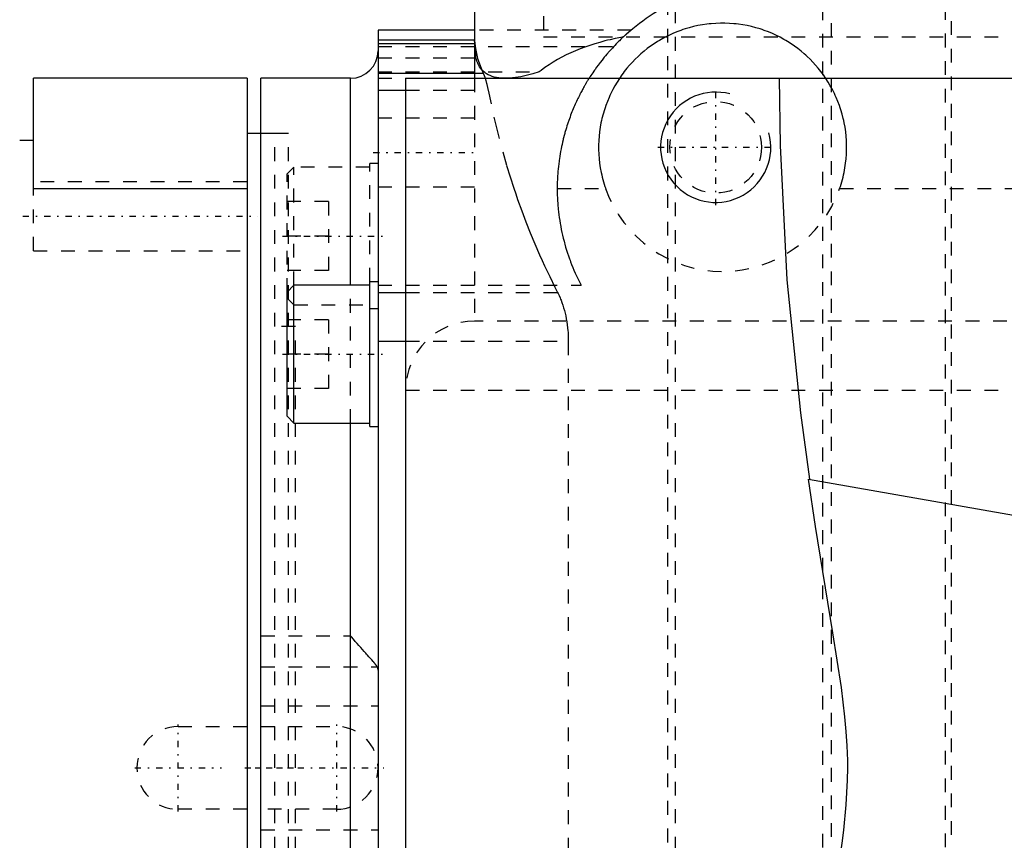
# Model space of a CAD drawing. Extents: x -526 to 218, y -128 to 128.
# Tile 10 of 20: x -176 to -105, y -5 to 54. Entities that reach past the tile are written whole.
import ezdxf

# ---------------------------------------------------------------- set-up
doc = ezdxf.new("R2010")
doc.units = 0
doc.linetypes.add('CENTER', pattern=[1.5, 0.45, -0.5, 0.05, -0.5])
doc.linetypes.add('DASHED', pattern=[2, 1, -1])
for name, color, linetype in [('AM_0', 7, 'CONTINUOUS'), ('AM_10', 7, 'CONTINUOUS'), ('AM_3', 7, 'DASHED'), ('AM_7', 7, 'CENTER')]:
    doc.layers.add(name, color=color, linetype=linetype)

msp = doc.modelspace()

# ---------------------------------------------------------------- linework, layer by layer
at = {"layer": 'AM_0', "color": 7, "linetype": 'CONTINUOUS'}
for p, q in [((-143, 55.5), (-143, 50)), ((-143, 53.5), (-150, 53.5)), ((-150, 53.5), (-150, -53.5)), ((-143, 52.76), (-150, 52.76)), ((-150, 52.529), (-143, 52.529)), ((-150, 50.369), (-143, 50.369)), ((-175, 42), (-175, 50)), ((-159.5, 50), (-175, 50)), ((-159.5, 50), (-159.5, -50)), ((-152, 50), (-158.5, 50)), ((-158.5, -50), (-158.5, 50)), ((-152, 35.014), (-152, 50)), ((-148, 50), (-148, -63.5)), ((-148, 50), (-96.989, 50)), ((-150, 49.136), (-148, 49.136)), ((-158.5, 46), (-159.5, 46)), ((-175, 45.5), (-176, 45.5)), ((-175, 42), (-159.5, 42)), ((-150, 35.25), (-150.6, 35.25)), ((-150.6, 24.75), (-150.6, 35.25)), ((-156.1, 35), (-156.6, 34.5)), ((-156.6, 25.5), (-156.6, 34.5)), ((-150.6, 35), (-156.1, 35)), ((-156.1, 25), (-156.1, 35)), ((-150, 34.466), (-148, 34.466)), ((-150, 30.93), (-148, 30.93)), ((-156.6, 25.5), (-156.1, 25)), ((-156.1, 25), (-150.6, 25)), ((-152, -25), (-152, 25)), ((-150.6, 24.75), (-150, 24.75)), ((-118.763, 20.941), (-99.986, 17.63))]:
    msp.add_line(p, q, dxfattribs=at)
for points in [[(-118.677, 20.926, 0), (-119.336, 25.751, 0), (-120.313, 35.399, 0), (-120.809, 45.128, 0), (-120.862, 50, 0)], [(-115.918, 0, 0), (-115.923, 0.53, 0), (-115.959, 1.593, 0), (-116.028, 2.649, 0), (-116.073, 3.178, 0), (-116.126, 3.708, 0), (-116.248, 4.769, 0), (-116.386, 5.821, 0), (-117, 9.79, 0), (-118.253, 17.501, 0), (-118.763, 20.941, 0)], [(-120.861, -50, 0), (-120.861, -48.391, 0), (-120.817, -45.174, 0), (-120.716, -41.96, 0), (-120.644, -40.354, 0), (-120.559, -38.748, 0), (-120.35, -35.538, 0), (-120.088, -32.329, 0), (-119.778, -29.143, 0), (-119.422, -25.977, 0), (-119.019, -22.806, 0), (-118.801, -21.21, 0), (-118.57, -19.603, 0), (-118.099, -16.513, 0), (-117.642, -13.673, 0), (-117.209, -11.054, 0), (-116.814, -8.644, 0), (-116.479, -6.474, 0), (-116.338, -5.468, 0), (-116.215, -4.505, 0), (-116.03, -2.681, 0), (-115.931, -0.896, 0), (-115.918, 0, 0)]]:
    msp.add_polyline3d(points, dxfattribs=at)
msp.add_arc((-152, 52), 2, 270, 0, dxfattribs=at)
at = {"layer": 'AM_10', "color": 7, "linetype": 'CONTINUOUS'}
msp.add_arc((-125.5, 45), 4, 75, 15, dxfattribs=at)
at = {"layer": 'AM_3', "color": 6, "linetype": 'DASHED'}
for p, q in [((-129, 97.6), (-129, -97.6)), ((-128.423, -74), (-128.423, 69)), ((-117.718, -73.774), (-117.718, 69)), ((-108.822, -67.759), (-108.822, 66.065)), ((-117.121, 64), (-117.121, -68.5)), ((-108.385, -66.857), (-108.385, 62.357)), ((-138, 54.5), (-138, 53)), ((-131.631, 53.5), (-143, 53.5)), ((-138, 53), (-38, 53)), ((-150, 52.318), (-132.887, 52.318)), ((-143, 52.529), (-142.98, 52.529)), ((-150, 51.488), (-142.898, 51.488)), ((-150, 50.459), (-138.312, 50.459)), ((-143, 50.369), (-142.365, 50.369)), ((-150, 50), (-148, 50)), ((-143, 50), (-143, 32.4)), ((-148, 49.136), (-142.014, 49.136)), ((-143, 47.12), (-150, 47.12)), ((-157.5, 46), (-158.5, 46)), ((-156.5, 46), (-158.5, 46)), ((-157.5, -46), (-157.5, 46)), ((-156.5, -46), (-156.5, 46)), ((-150, 43.815), (-150.6, 43.815)), ((-150.6, 35.25), (-150.6, 43.815)), ((-156.1, 43.565), (-156.6, 43.065)), ((-156.6, 34.5), (-156.6, 43.065)), ((-150.6, 43.565), (-156.1, 43.565)), ((-156.1, 35), (-156.1, 43.565)), ((-159.5, 42.5), (-175, 42.5)), ((-175, 37.5), (-175, 42)), ((-150, 42.12), (-143, 42.12)), ((-137, 42), (-133.485, 42)), ((-116.515, 42), (-32, 42)), ((-153.6, 41.065), (-156.6, 41.065)), ((-153.6, 41.065), (-153.6, 36.065)), ((-153.6, 38.565), (-156.6, 38.565)), ((-175, 37.5), (-159.5, 37.5)), ((-153.6, 36.065), (-156.6, 36.065)), ((-152, 25), (-152, 35.014)), ((-150, 35), (-135.266, 35)), ((-148, 34.466), (-136.972, 34.466)), ((-156.6, 34.065), (-156.1, 33.565)), ((-156.1, 33.565), (-150.6, 33.565)), ((-150.6, 33.315), (-150, 33.315)), ((-153.6, 32.5), (-156.6, 32.5)), ((-153.6, 32.5), (-153.6, 27.5)), ((-40.369, 32.4), (-143, 32.4)), ((-156, 32), (-157.5, 32)), ((-156, -32), (-156, 32)), ((-148, 30.93), (-136.195, 30.93)), ((-136.195, 30.93), (-136.195, -30.93)), ((-153.6, 30), (-156.6, 30)), ((-153.6, 27.5), (-156.6, 27.5)), ((-148, 27.4), (-36.038, 27.4)), ((-158.5, 9.576), (-152, 9.576)), ((-158.5, 7.325), (-150.055, 7.325)), ((-158.5, 4.5), (-150, 4.5)), ((-164.5, 3), (-159.5, 3)), ((-158.5, 3), (-153, 3)), ((-156, -32), (-156, 0)), ((-159.5, -3), (-164.5, -3)), ((-153, -3), (-158.5, -3)), ((-158.5, -4.5), (-150, -4.5))]:
    msp.add_line(p, q, dxfattribs=at)
for points in [[(-122, 57, 0), (-122.318, 56.997, 0), (-122.955, 56.97, 0), (-123.589, 56.916, 0), (-123.905, 56.879, 0), (-124.22, 56.835, 0), (-124.846, 56.728, 0), (-125.465, 56.594, 0), (-126.077, 56.435, 0), (-126.68, 56.251, 0), (-127.272, 56.043, 0), (-127.563, 55.93, 0), (-127.852, 55.811, 0), (-128.42, 55.557, 0), (-128.974, 55.28, 0), (-129.514, 54.982, 0), (-130.039, 54.664, 0), (-130.547, 54.327, 0), (-130.795, 54.151, 0), (-131.039, 53.97, 0), (-131.514, 53.597, 0), (-131.971, 53.207, 0), (-132.192, 53.005, 0)], [(-116.515, 42, 0), (-116.458, 42.165, 0), (-116.355, 42.496, 0), (-116.265, 42.83, 0), (-116.225, 42.998, 0), (-116.189, 43.166, 0), (-116.125, 43.503, 0), (-116.075, 43.839, 0), (-116.038, 44.173, 0), (-116.014, 44.505, 0), (-116.002, 44.833, 0), (-116, 44.996, 0), (-116.001, 45.158, 0), (-116.013, 45.482, 0), (-116.036, 45.807, 0), (-116.071, 46.131, 0), (-116.118, 46.453, 0), (-116.176, 46.774, 0), (-116.21, 46.933, 0), (-116.246, 47.091, 0), (-116.327, 47.406, 0), (-116.42, 47.716, 0), (-116.47, 47.869, 0), (-116.522, 48.022, 0), (-116.636, 48.322, 0), (-116.759, 48.617, 0), (-116.824, 48.763, 0), (-116.892, 48.906, 0), (-117.034, 49.189, 0), (-117.185, 49.465, 0), (-117.345, 49.733, 0), (-117.513, 49.994, 0), (-117.688, 50.247, 0), (-117.778, 50.37, 0), (-117.869, 50.491, 0), (-118.057, 50.727, 0), (-118.251, 50.954, 0), (-118.45, 51.172, 0), (-118.653, 51.381, 0), (-118.861, 51.581, 0), (-118.968, 51.68, 0), (-119.077, 51.777, 0), (-119.302, 51.967, 0), (-119.536, 52.152, 0), (-119.778, 52.33, 0), (-120.028, 52.502, 0), (-120.286, 52.667, 0), (-120.417, 52.746, 0), (-120.551, 52.823, 0), (-120.823, 52.972, 0), (-121.101, 53.112, 0), (-121.386, 53.243, 0), (-121.677, 53.364, 0), (-121.974, 53.476, 0), (-122.124, 53.528, 0), (-122.276, 53.578, 0), (-122.583, 53.669, 0), (-122.894, 53.75, 0), (-123.21, 53.82, 0), (-123.53, 53.879, 0), (-123.852, 53.927, 0), (-124.015, 53.946, 0), (-124.178, 53.962, 0), (-124.506, 53.986, 0), (-124.835, 53.998, 0), (-125, 54, 0), (-125.165, 53.998, 0), (-125.494, 53.986, 0), (-125.822, 53.962, 0), (-125.985, 53.946, 0), (-126.148, 53.927, 0), (-126.47, 53.879, 0), (-126.79, 53.82, 0), (-127.106, 53.75, 0), (-127.417, 53.669, 0), (-127.724, 53.578, 0), (-127.876, 53.528, 0), (-128.026, 53.476, 0), (-128.323, 53.364, 0), (-128.614, 53.243, 0), (-128.899, 53.112, 0), (-129.177, 52.972, 0), (-129.449, 52.823, 0), (-129.583, 52.746, 0), (-129.714, 52.667, 0), (-129.972, 52.502, 0), (-130.222, 52.33, 0), (-130.464, 52.152, 0), (-130.698, 51.967, 0), (-130.923, 51.777, 0), (-131.032, 51.68, 0), (-131.139, 51.581, 0), (-131.347, 51.381, 0), (-131.55, 51.172, 0), (-131.749, 50.954, 0), (-131.943, 50.727, 0), (-132.131, 50.491, 0), (-132.222, 50.37, 0), (-132.312, 50.247, 0), (-132.487, 49.994, 0), (-132.655, 49.733, 0), (-132.815, 49.465, 0), (-132.966, 49.189, 0), (-133.108, 48.906, 0), (-133.176, 48.763, 0), (-133.241, 48.617, 0), (-133.364, 48.322, 0), (-133.478, 48.022, 0), (-133.53, 47.869, 0), (-133.58, 47.716, 0), (-133.673, 47.406, 0), (-133.754, 47.091, 0), (-133.79, 46.933, 0), (-133.824, 46.774, 0), (-133.882, 46.453, 0), (-133.929, 46.131, 0), (-133.964, 45.807, 0), (-133.987, 45.482, 0), (-133.999, 45.158, 0), (-134, 44.996, 0), (-133.998, 44.833, 0), (-133.986, 44.505, 0), (-133.962, 44.173, 0), (-133.925, 43.839, 0), (-133.875, 43.503, 0), (-133.811, 43.166, 0), (-133.775, 42.998, 0), (-133.735, 42.83, 0), (-133.645, 42.496, 0), (-133.542, 42.165, 0), (-133.485, 42, 0)], [(-132.192, 53.005, 0), (-132.391, 52.968, 0), (-132.784, 52.888, 0), (-133.169, 52.801, 0), (-133.359, 52.755, 0), (-133.547, 52.708, 0), (-133.918, 52.609, 0), (-134.281, 52.503, 0), (-134.637, 52.389, 0), (-134.989, 52.268, 0), (-135.337, 52.138, 0), (-135.508, 52.07, 0), (-135.678, 52, 0), (-136.014, 51.853, 0), (-136.344, 51.697, 0), (-136.667, 51.532, 0), (-136.983, 51.358, 0), (-137.292, 51.175, 0), (-137.444, 51.08, 0), (-137.593, 50.982, 0), (-137.887, 50.78, 0), (-138.172, 50.568, 0), (-138.312, 50.459, 0)], [(-131.631, 53.5, 0), (-131.632, 53.499, 0), (-131.64, 53.492, 0), (-131.656, 53.479, 0), (-131.667, 53.469, 0), (-131.681, 53.458, 0), (-131.715, 53.429, 0), (-131.757, 53.393, 0), (-131.808, 53.349, 0), (-131.868, 53.297, 0), (-131.935, 53.238, 0), (-131.972, 53.205, 0), (-132.011, 53.17, 0), (-132.094, 53.096, 0), (-132.184, 53.013, 0), (-132.28, 52.924, 0), (-132.381, 52.827, 0), (-132.488, 52.724, 0), (-132.542, 52.671, 0), (-132.598, 52.615, 0), (-132.712, 52.5, 0), (-132.828, 52.38, 0), (-132.887, 52.318, 0)], [(-142.898, 51.488, 0), (-142.902, 51.553, 0), (-142.911, 51.68, 0), (-142.92, 51.802, 0), (-142.924, 51.861, 0), (-142.929, 51.918, 0), (-142.937, 52.027, 0), (-142.945, 52.13, 0), (-142.953, 52.227, 0), (-142.961, 52.315, 0), (-142.967, 52.396, 0), (-142.971, 52.434, 0), (-142.974, 52.469, 0), (-142.979, 52.534, 0), (-142.984, 52.591, 0), (-142.989, 52.64, 0), (-142.992, 52.68, 0), (-142.995, 52.712, 0), (-142.997, 52.725, 0), (-142.998, 52.736, 0), (-142.999, 52.751, 0), (-143, 52.759, 0), (-143, 52.76, 0)], [(-143, 52.76, 0), (-143, 52.76, 0), (-143, 52.76, 0), (-143, 52.76, 0), (-143, 52.76, 0)], [(-143, 52.76, 0), (-143, 52.76, 0), (-143, 52.758, 0), (-143, 52.755, 0), (-142.999, 52.753, 0), (-142.999, 52.751, 0), (-142.999, 52.745, 0), (-142.998, 52.738, 0), (-142.997, 52.729, 0), (-142.997, 52.719, 0), (-142.996, 52.708, 0), (-142.995, 52.702, 0), (-142.994, 52.695, 0), (-142.993, 52.681, 0), (-142.992, 52.665, 0), (-142.99, 52.648, 0), (-142.989, 52.63, 0), (-142.987, 52.61, 0), (-142.986, 52.599, 0), (-142.985, 52.588, 0), (-142.983, 52.566, 0), (-142.981, 52.541, 0), (-142.98, 52.529, 0)], [(-142.98, 52.529, 0), (-142.937, 52.167, 0), (-142.78, 51.446, 0), (-142.527, 50.727, 0), (-142.365, 50.369, 0)], [(-132.887, 52.318, 0), (-133, 52.198, 0), (-133.211, 51.965, 0), (-133.406, 51.741, 0), (-133.498, 51.633, 0), (-133.585, 51.528, 0), (-133.748, 51.326, 0), (-133.896, 51.137, 0), (-134.029, 50.961, 0), (-134.149, 50.798, 0), (-134.254, 50.651, 0), (-134.302, 50.582, 0), (-134.347, 50.518, 0), (-134.427, 50.4, 0), (-134.496, 50.298, 0), (-134.553, 50.211, 0), (-134.6, 50.14, 0), (-134.636, 50.083, 0), (-134.65, 50.061, 0), (-134.662, 50.042, 0), (-134.679, 50.015, 0), (-134.688, 50.002, 0), (-134.689, 50, 0)], [(-140.782, 50, 0), (-140.879, 50.001, 0), (-141.067, 50.01, 0), (-141.246, 50.028, 0), (-141.332, 50.041, 0), (-141.416, 50.056, 0), (-141.578, 50.092, 0), (-141.73, 50.138, 0), (-141.874, 50.193, 0), (-142.009, 50.257, 0), (-142.135, 50.331, 0), (-142.195, 50.372, 0), (-142.253, 50.414, 0), (-142.361, 50.507, 0), (-142.461, 50.608, 0), (-142.551, 50.719, 0), (-142.634, 50.839, 0), (-142.707, 50.968, 0), (-142.741, 51.036, 0), (-142.772, 51.106, 0), (-142.829, 51.252, 0), (-142.877, 51.407, 0), (-142.898, 51.488, 0)], [(-142.365, 50.369, 0), (-142.342, 50.319, 0), (-142.295, 50.205, 0), (-142.248, 50.073, 0), (-142.224, 50.001, 0)], [(-138.312, 50.459, 0), (-138.78, 50.322, 0), (-139.652, 50.118, 0), (-140.43, 50.013, 0), (-140.782, 50, 0)], [(-142.224, 50.001, 0), (-142.218, 49.981, 0), (-142.206, 49.941, 0), (-142.194, 49.899, 0), (-142.188, 49.878, 0), (-142.182, 49.857, 0), (-142.169, 49.813, 0), (-142.157, 49.769, 0), (-142.145, 49.723, 0), (-142.133, 49.676, 0), (-142.121, 49.629, 0), (-142.116, 49.605, 0), (-142.11, 49.58, 0), (-142.098, 49.531, 0), (-142.086, 49.481, 0), (-142.075, 49.429, 0), (-142.064, 49.378, 0), (-142.052, 49.325, 0), (-142.047, 49.298, 0), (-142.041, 49.272, 0), (-142.03, 49.218, 0), (-142.02, 49.163, 0), (-142.014, 49.136, 0)], [(-134.689, 50, 0), (-134.689, 50, 0), (-134.691, 49.997, 0), (-134.695, 49.991, 0), (-134.697, 49.986, 0), (-134.7, 49.981, 0), (-134.708, 49.969, 0), (-134.718, 49.954, 0), (-134.729, 49.935, 0), (-134.743, 49.913, 0), (-134.759, 49.888, 0), (-134.767, 49.874, 0), (-134.776, 49.86, 0), (-134.795, 49.828, 0), (-134.817, 49.793, 0), (-134.84, 49.755, 0), (-134.865, 49.714, 0), (-134.891, 49.669, 0), (-134.905, 49.646, 0), (-134.919, 49.621, 0), (-134.949, 49.57, 0), (-134.981, 49.516, 0), (-134.997, 49.488, 0), (-135.014, 49.459, 0), (-135.049, 49.398, 0), (-135.085, 49.334, 0), (-135.103, 49.301, 0), (-135.122, 49.267, 0), (-135.161, 49.197, 0), (-135.2, 49.124, 0), (-135.241, 49.047, 0), (-135.283, 48.968, 0), (-135.326, 48.886, 0), (-135.348, 48.844, 0), (-135.37, 48.801, 0), (-135.414, 48.712, 0), (-135.46, 48.621, 0), (-135.505, 48.527, 0), (-135.552, 48.43, 0), (-135.599, 48.331, 0), (-135.622, 48.28, 0), (-135.646, 48.229, 0), (-135.693, 48.124, 0), (-135.741, 48.016, 0), (-135.788, 47.906, 0), (-135.836, 47.793, 0), (-135.884, 47.678, 0), (-135.907, 47.62, 0), (-135.931, 47.561, 0), (-135.978, 47.441, 0), (-136.025, 47.319, 0), (-136.072, 47.195, 0), (-136.117, 47.069, 0), (-136.163, 46.941, 0), (-136.185, 46.876, 0), (-136.207, 46.811, 0), (-136.251, 46.679, 0), (-136.295, 46.546, 0), (-136.337, 46.411, 0), (-136.378, 46.274, 0), (-136.419, 46.134, 0), (-136.439, 46.063, 0), (-136.459, 45.991, 0), (-136.499, 45.843, 0), (-136.539, 45.691, 0), (-136.558, 45.613, 0), (-136.578, 45.535, 0), (-136.615, 45.375, 0), (-136.652, 45.212, 0), (-136.67, 45.129, 0), (-136.688, 45.045, 0), (-136.722, 44.875, 0), (-136.755, 44.702, 0), (-136.786, 44.526, 0), (-136.815, 44.348, 0), (-136.843, 44.167, 0), (-136.856, 44.076, 0), (-136.868, 43.984, 0), (-136.892, 43.799, 0), (-136.913, 43.613, 0), (-136.932, 43.426, 0), (-136.949, 43.238, 0), (-136.963, 43.049, 0), (-136.97, 42.954, 0), (-136.975, 42.859, 0), (-136.985, 42.67, 0), (-136.992, 42.482, 0), (-136.997, 42.294, 0), (-137, 42.107, 0), (-137, 41.918, 0), (-136.999, 41.823, 0), (-136.998, 41.726, 0), (-136.993, 41.532, 0), (-136.985, 41.335, 0), (-136.975, 41.135, 0), (-136.962, 40.934, 0), (-136.946, 40.73, 0), (-136.937, 40.627, 0), (-136.927, 40.524, 0), (-136.905, 40.317, 0), (-136.88, 40.108, 0), (-136.852, 39.898, 0), (-136.82, 39.686, 0), (-136.786, 39.474, 0), (-136.767, 39.367, 0), (-136.748, 39.26, 0), (-136.706, 39.046, 0), (-136.662, 38.832, 0), (-136.638, 38.725, 0), (-136.614, 38.617, 0), (-136.562, 38.403, 0), (-136.507, 38.188, 0), (-136.479, 38.081, 0), (-136.449, 37.973, 0), (-136.388, 37.759, 0), (-136.323, 37.546, 0), (-136.255, 37.333, 0), (-136.184, 37.121, 0), (-136.11, 36.911, 0), (-136.072, 36.806, 0), (-136.033, 36.701, 0), (-135.953, 36.494, 0), (-135.87, 36.287, 0), (-135.784, 36.083, 0), (-135.695, 35.881, 0), (-135.604, 35.681, 0), (-135.557, 35.582, 0), (-135.51, 35.483, 0), (-135.414, 35.288, 0), (-135.316, 35.095, 0), (-135.266, 35, 0)], [(-142.014, 49.136, 0), (-141.466, 46.6, 0), (-140.675, 43.679, 0), (-140.42, 42.853, 0), (-140.152, 42.031, 0), (-140.013, 41.622, 0), (-139.871, 41.214, 0), (-139.577, 40.4, 0), (-139.27, 39.592, 0), (-138.951, 38.788, 0), (-138.619, 37.99, 0), (-138.274, 37.197, 0), (-138.098, 36.802, 0), (-137.918, 36.409, 0), (-137.548, 35.627, 0), (-137.167, 34.851, 0), (-136.972, 34.466, 0)], [(-136.972, 34.466, 0), (-136.935, 34.393, 0), (-136.863, 34.241, 0), (-136.793, 34.081, 0), (-136.759, 33.998, 0), (-136.725, 33.914, 0), (-136.66, 33.738, 0), (-136.597, 33.556, 0), (-136.538, 33.367, 0), (-136.483, 33.172, 0), (-136.432, 32.972, 0), (-136.408, 32.87, 0), (-136.386, 32.767, 0), (-136.344, 32.558, 0), (-136.307, 32.345, 0), (-136.275, 32.129, 0), (-136.248, 31.912, 0), (-136.227, 31.693, 0), (-136.218, 31.584, 0), (-136.211, 31.474, 0), (-136.201, 31.255, 0), (-136.196, 31.038, 0), (-136.195, 30.93, 0)], [(-150.055, 7.325, 0), (-150.059, 7.331, 0), (-150.066, 7.342, 0), (-150.074, 7.353, 0), (-150.078, 7.359, 0), (-150.082, 7.365, 0), (-150.09, 7.377, 0), (-150.099, 7.39, 0), (-150.108, 7.402, 0), (-150.118, 7.415, 0), (-150.128, 7.429, 0), (-150.133, 7.435, 0), (-150.138, 7.442, 0), (-150.148, 7.456, 0), (-150.159, 7.47, 0), (-150.17, 7.484, 0), (-150.181, 7.499, 0), (-150.193, 7.513, 0), (-150.199, 7.521, 0), (-150.205, 7.528, 0), (-150.217, 7.544, 0), (-150.23, 7.559, 0), (-150.236, 7.567, 0), (-150.242, 7.575, 0), (-150.256, 7.591, 0), (-150.269, 7.607, 0), (-150.276, 7.615, 0), (-150.282, 7.623, 0), (-150.296, 7.64, 0), (-150.31, 7.656, 0), (-150.361, 7.716, 0), (-150.454, 7.825, 0), (-150.554, 7.939, 0), (-150.66, 8.058, 0), (-150.77, 8.182, 0), (-150.827, 8.246, 0), (-150.885, 8.311, 0), (-151.004, 8.444, 0), (-151.127, 8.582, 0), (-151.254, 8.724, 0), (-151.385, 8.871, 0), (-151.518, 9.022, 0), (-151.586, 9.098, 0), (-151.654, 9.176, 0), (-151.791, 9.334, 0), (-151.93, 9.494, 0), (-152, 9.576, 0)], [(-150, 7.09, 0), (-150, 7.098, 0), (-150, 7.113, 0), (-150.001, 7.128, 0), (-150.001, 7.136, 0), (-150.002, 7.143, 0), (-150.003, 7.158, 0), (-150.005, 7.172, 0), (-150.007, 7.186, 0), (-150.009, 7.2, 0), (-150.012, 7.213, 0), (-150.013, 7.22, 0), (-150.015, 7.226, 0), (-150.018, 7.239, 0), (-150.022, 7.251, 0), (-150.026, 7.264, 0), (-150.03, 7.275, 0), (-150.035, 7.287, 0), (-150.038, 7.293, 0), (-150.04, 7.298, 0), (-150.046, 7.309, 0), (-150.052, 7.32, 0), (-150.055, 7.325, 0)]]:
    msp.add_polyline3d(points, dxfattribs=at)
msp.add_circle((-125.5, 45), 3.323, dxfattribs=at)
for centre, radius, start, end in [((-125, 45), 9, 199.47122, 340.52878), ((-143, 27.4), 5, 90, 180), ((-164.5, 0), 3, 90, 270), ((-153, 0), 3, 270, 90)]:
    msp.add_arc(centre, radius, start, end, dxfattribs=at)
at = {"layer": 'AM_7', "color": 4, "linetype": 'CENTER'}
for p, q in [((-125.5, 40.8), (-125.5, 49.2)), ((-150.35, 44.62), (-142.65, 44.62)), ((-129.7, 45), (-121.3, 45)), ((-175.775, 40), (-158.725, 40)), ((-156.93, 38.565), (-149.67, 38.565)), ((-156.93, 30), (-149.67, 30)), ((-164.5, -3.15), (-164.5, 3.15)), ((-153, -3.15), (-153, 3.15)), ((-167.65, 0), (-161.35, 0)), ((-159.675, 0), (-155.825, 0)), ((-158.925, 0), (-149.575, 0))]:
    msp.add_line(p, q, dxfattribs=at)

doc.saveas('drawing.dxf')
